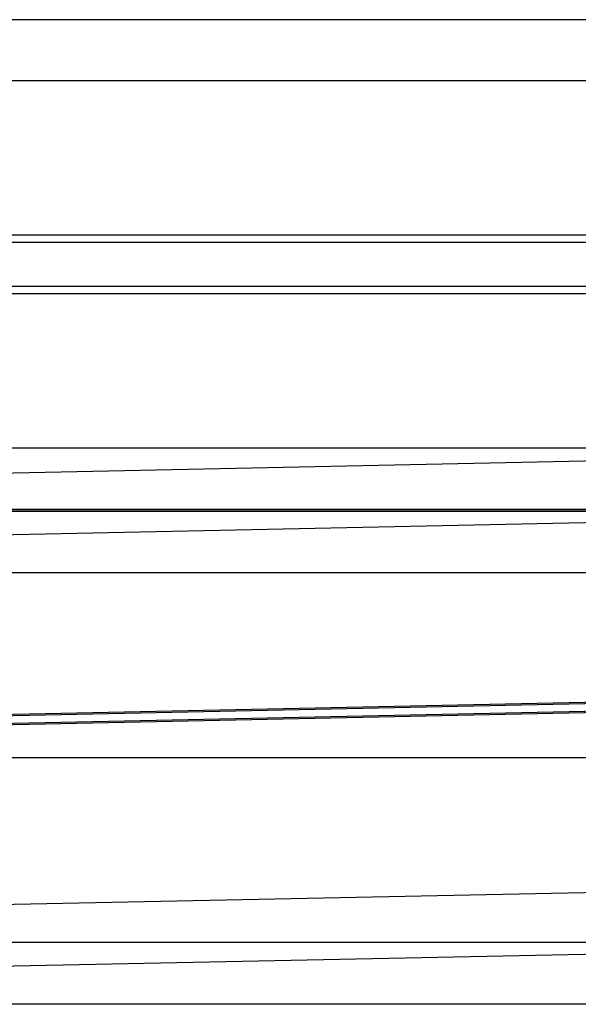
# Model space of a CAD drawing. Header units: millimetres. Extents: x -653 to -103, y 0 to 350.
# Tile 26 of 112: x -510 to -492, y 0 to 32. Entities that reach past the tile are written whole.
import ezdxf

# ---------------------------------------------------------------- set-up
doc = ezdxf.new("R2010")
doc.units = ezdxf.units.MM
doc.layers.add('Level Side Table Ferm Living', color=7, linetype='Continuous', true_color=0x000000)

msp = doc.modelspace()

# ---------------------------------------------------------------- linework, layer by layer
at = {"layer": 'Level Side Table Ferm Living'}
for p, q in [((-223.937, 31.944, 214.051), (-606.937, 31.944, 214.051)), ((-223.937, 29.958, 214.288), (-606.937, 29.958, 214.288)), ((-223.937, 24.949, 222.943), (-606.937, 24.949, 222.944)), ((-223.937, 24.712, 220.958), (-606.937, 24.712, 220.958)), ((-223.937, 23.288, 209.042), (-606.937, 23.288, 209.042)), ((-223.937, 23.051, 207.056), (-606.937, 23.051, 207.056)), ((-532.112, 16.788, 8.167), (-224.065, 23.206, 8.167)), ((-532.071, 14.789, 8.125), (-224.024, 21.207, 8.125)), ((-223.937, 18.042, 215.712), (-606.937, 18.042, 215.712)), ((-223.937, 16.056, 215.949), (-606.937, 16.056, 215.949)), ((-606.937, 16, 223), (-223.937, 16, 223)), ((-606.937, 16, 225), (-223.937, 16, 225)), ((-606.937, 16, 224), (-223.937, 16, 224)), ((-148.937, 16, 440), (-531.937, 16, 440)), ((-531.943, 8.667, 13.999), (-223.896, 15.084, 13.999)), ((-531.942, 8.625, 15.998), (-223.895, 15.043, 15.998)), ((-515.879, 9.293, 0.002), (-240.399, 15.032, 0.002)), ((-515.852, 9.252, 2.001), (-240.396, 14.99, 2.001)), ((-148.937, 14, 440), (-531.937, 14, 440)), ((-531.821, 2.794, 7.875), (-223.774, 9.212, 7.875)), ((-148.937, 8, 448), (-531.937, 8, 448)), ((-148.937, 8, 432), (-531.937, 8, 432)), ((-148.937, 8, 434), (-531.937, 8, 434)), ((-148.937, 8, 446), (-531.937, 8, 446)), ((-531.779, 0.795, 7.833), (-223.732, 7.213, 7.833)), ((-148.937, 2, 440), (-531.937, 2, 440)), ((-148.937, 0, 440), (-531.937, 0, 440))]:
    msp.add_line(p, q, dxfattribs=at)

doc.saveas('drawing.dxf')
